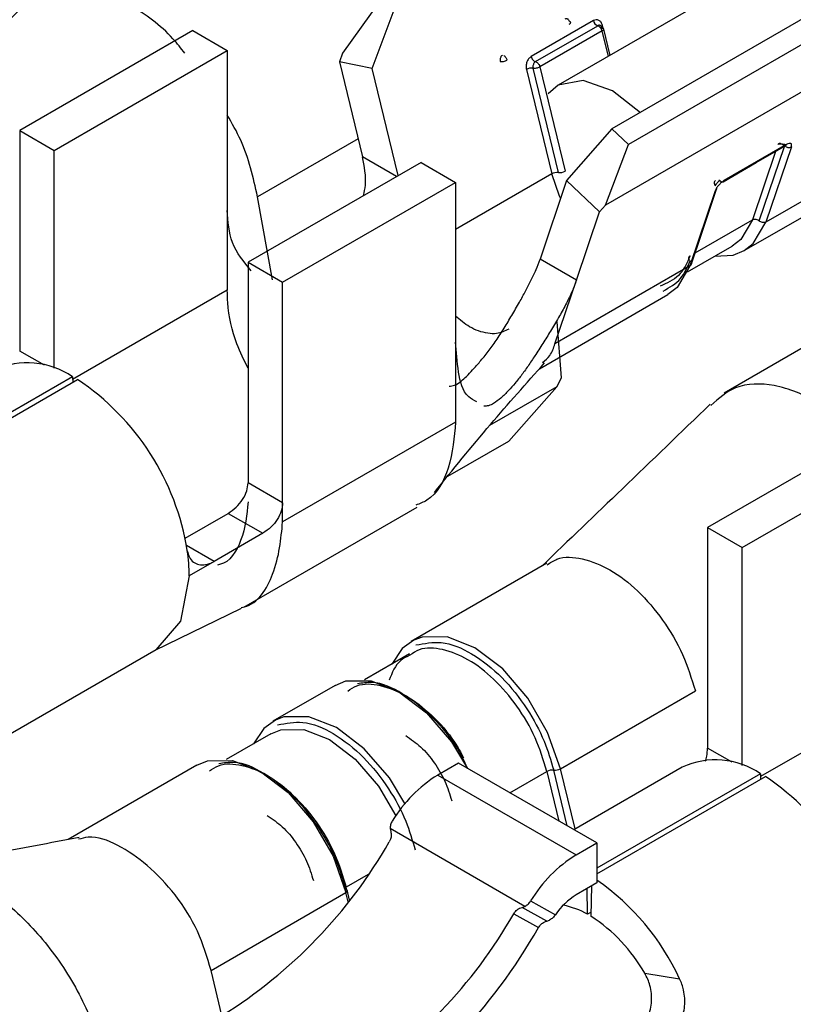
# Model space of a CAD drawing. Extents: x 897.4 to 914.4, y -8.5 to 2.5.
# Tile 14 of 36: x 906.1583 to 906.1975, y -3.1659 to -3.1161. Entities that reach past the tile are written whole.
import ezdxf

# ---------------------------------------------------------------- set-up
doc = ezdxf.new("R2010")
doc.units = 0
doc.header["$LTSCALE"] = 4
doc.header["$MEASUREMENT"] = 0
doc.layers.get('0').update_dxf_attribs({"linetype": 'CONTINUOUS'})

msp = doc.modelspace()

# ---------------------------------------------------------------- linework, layer by layer
at = {"color": 7, "linetype": 'Continuous', "lineweight": 25}
for p, q in [((906.227333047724, -3.09530506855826), (906.185574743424, -3.119411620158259)), ((906.209293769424, -3.109490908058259), (906.1882926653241, -3.12161460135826)), ((906.210125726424, -3.110284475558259), (906.1891246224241, -3.12240813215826)), ((906.2120033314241, -3.111595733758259), (906.187971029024, -3.12546928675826)), ((906.176548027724, -3.115147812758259), (906.174670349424, -3.11779097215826)), ((906.176172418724, -3.118559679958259), (906.177379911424, -3.115314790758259)), ((906.187357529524, -3.116139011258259), (906.184207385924, -3.117957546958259)), ((906.167085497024, -3.116645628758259), (906.158335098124, -3.12169713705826)), ((906.167085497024, -3.116645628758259), (906.168835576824, -3.117655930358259)), ((906.184428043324, -3.118214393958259), (906.187578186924, -3.116395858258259)), ((906.187798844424, -3.11665270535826), (906.184648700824, -3.11847124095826)), ((906.187578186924, -3.116395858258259), (906.187632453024, -3.116417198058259)), ((906.188197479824, -3.11789756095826), (906.187860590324, -3.116510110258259)), ((906.160085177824, -3.122707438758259), (906.168835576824, -3.117655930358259)), ((906.168835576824, -3.117655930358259), (906.168835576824, -3.125739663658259)), ((906.174670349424, -3.11779097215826), (906.174508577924, -3.11822572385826)), ((906.176172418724, -3.118559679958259), (906.174508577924, -3.11822572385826)), ((906.174508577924, -3.11822572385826), (906.175675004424, -3.12302962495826)), ((906.1774877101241, -3.123976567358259), (906.176172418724, -3.118559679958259)), ((906.183965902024, -3.118606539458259), (906.185249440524, -3.123892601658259)), ((906.185590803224, -3.123824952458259), (906.184307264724, -3.11853889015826)), ((906.184648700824, -3.11847124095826), (906.185932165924, -3.12375730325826)), ((906.158335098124, -3.12169713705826), (906.158335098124, -3.132854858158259)), ((906.158335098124, -3.12169713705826), (906.160085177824, -3.122707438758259)), ((906.1882926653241, -3.12161460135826), (906.185999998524, -3.124233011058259)), ((906.1891246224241, -3.12240813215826), (906.1882926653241, -3.12161460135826)), ((906.160085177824, -3.13373096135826), (906.160085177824, -3.122707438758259)), ((906.187971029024, -3.12546928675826), (906.1891246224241, -3.12240813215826)), ((906.197129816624, -3.12240695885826), (906.193979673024, -3.12422549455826)), ((906.195597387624, -3.123322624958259), (906.1970871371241, -3.122462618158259)), ((906.197371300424, -3.122526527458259), (906.196087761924, -3.126330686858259)), ((906.178636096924, -3.123313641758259), (906.169885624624, -3.128365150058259)), ((906.178636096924, -3.123313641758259), (906.180386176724, -3.124323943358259)), ((906.193919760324, -3.124291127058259), (906.195597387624, -3.123322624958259)), ((906.185999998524, -3.124233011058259), (906.184656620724, -3.128214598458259)), ((906.187663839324, -3.125820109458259), (906.185999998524, -3.124233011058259)), ((906.193704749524, -3.124186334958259), (906.193759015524, -3.124227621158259)), ((906.171635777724, -3.129375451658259), (906.180386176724, -3.124323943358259)), ((906.180386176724, -3.124323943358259), (906.180386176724, -3.132407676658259)), ((906.193521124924, -3.124749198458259), (906.192237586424, -3.128553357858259)), ((906.192820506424, -3.12694803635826), (906.1935892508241, -3.124669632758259)), ((906.199237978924, -3.12451211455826), (906.196087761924, -3.126330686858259)), ((906.171121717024, -3.12925866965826), (906.1703715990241, -3.125055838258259)), ((906.168835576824, -3.125739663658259), (906.168835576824, -3.129781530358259)), ((906.187663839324, -3.125820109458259), (906.187971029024, -3.12546928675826)), ((906.1864974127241, -3.129277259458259), (906.187663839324, -3.125820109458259)), ((906.194978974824, -3.12777728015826), (906.198129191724, -3.125958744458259)), ((906.192297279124, -3.12849876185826), (906.192820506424, -3.12694803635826)), ((906.207987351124, -3.12689520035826), (906.193969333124, -3.134987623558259)), ((906.192118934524, -3.12885680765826), (906.194381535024, -3.12755064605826)), ((906.1864974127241, -3.129277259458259), (906.184656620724, -3.128214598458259)), ((906.169885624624, -3.128365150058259), (906.169885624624, -3.13952287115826)), ((906.169885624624, -3.128365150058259), (906.171635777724, -3.129375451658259)), ((906.192237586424, -3.128553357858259), (906.185412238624, -3.132493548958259)), ((906.171635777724, -3.140533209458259), (906.171635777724, -3.129375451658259)), ((906.185412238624, -3.132493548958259), (906.1864974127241, -3.129277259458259)), ((906.1846264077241, -3.13375373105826), (906.191128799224, -3.129999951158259)), ((906.185748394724, -3.134220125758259), (906.185522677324, -3.131372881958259)), ((906.180386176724, -3.132407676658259), (906.180386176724, -3.13644954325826)), ((906.161009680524, -3.134155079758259), (906.152734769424, -3.13893206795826)), ((906.161009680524, -3.134155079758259), (906.161015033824, -3.134441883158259)), ((906.185515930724, -3.13466188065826), (906.185748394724, -3.134220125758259)), ((906.152734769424, -3.139221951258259), (906.1612607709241, -3.13430002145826)), ((906.185515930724, -3.13466188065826), (906.182103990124, -3.136631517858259)), ((906.183077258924, -3.137408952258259), (906.185515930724, -3.13466188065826)), ((906.180386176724, -3.13644954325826), (906.171635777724, -3.14150108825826)), ((906.2018841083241, -3.136734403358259), (906.193133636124, -3.141785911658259)), ((906.1799878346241, -3.13919243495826), (906.183077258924, -3.137408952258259)), ((906.194883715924, -3.14279621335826), (906.203634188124, -3.137744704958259)), ((906.171635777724, -3.140533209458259), (906.169885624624, -3.13952287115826)), ((906.171635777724, -3.14150108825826), (906.171635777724, -3.140533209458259)), ((906.166701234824, -3.142329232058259), (906.168882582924, -3.14106989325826)), ((906.168882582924, -3.14106989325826), (906.170632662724, -3.142080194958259)), ((906.169670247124, -3.145817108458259), (906.178434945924, -3.14075735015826)), ((906.170632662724, -3.142080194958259), (906.168170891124, -3.143501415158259)), ((906.193133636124, -3.141785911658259), (906.193133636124, -3.15294363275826)), ((906.193133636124, -3.141785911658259), (906.194883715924, -3.14279621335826)), ((906.194883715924, -3.15381973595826), (906.194883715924, -3.14279621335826)), ((906.168170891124, -3.143501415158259), (906.166910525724, -3.14422905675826)), ((906.1849968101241, -3.143596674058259), (906.178145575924, -3.147551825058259)), ((906.165159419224, -3.14800270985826), (906.1695592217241, -3.14587551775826)), ((906.122152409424, -3.17283011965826), (906.1652385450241, -3.14795702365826)), ((906.178060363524, -3.148172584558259), (906.175780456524, -3.149488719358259)), ((906.1742954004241, -3.14977449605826), (906.171145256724, -3.151593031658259)), ((906.185688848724, -3.153993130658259), (906.192514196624, -3.150052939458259)), ((906.171042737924, -3.15222380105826), (906.168780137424, -3.15352996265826)), ((906.167295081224, -3.153815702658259), (906.160785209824, -3.157573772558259)), ((906.180532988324, -3.15370768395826), (906.179482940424, -3.154313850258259)), ((906.187533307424, -3.157748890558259), (906.180532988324, -3.15370768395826)), ((906.191850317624, -3.153910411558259), (906.186367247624, -3.157075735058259)), ((906.179482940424, -3.154313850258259), (906.186483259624, -3.15835509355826)), ((906.195808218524, -3.154243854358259), (906.187533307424, -3.15902084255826)), ((906.187533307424, -3.159310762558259), (906.196059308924, -3.15438879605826)), ((906.195808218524, -3.154243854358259), (906.195813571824, -3.154530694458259)), ((906.177077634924, -3.15702388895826), (906.177103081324, -3.15716703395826)), ((906.183889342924, -3.16095619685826), (906.177077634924, -3.15702388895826)), ((906.186483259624, -3.15835509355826), (906.187533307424, -3.157748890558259)), ((906.187533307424, -3.157748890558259), (906.187533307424, -3.15976982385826)), ((906.175026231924, -3.16063379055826), (906.174900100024, -3.16011444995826)), ((906.187533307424, -3.15976982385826), (906.186483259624, -3.160376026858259)), ((906.1870608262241, -3.161358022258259), (906.1870365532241, -3.16005662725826)), ((906.1872650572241, -3.159924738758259), (906.1872357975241, -3.161459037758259)), ((906.1680129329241, -3.16419723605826), (906.174838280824, -3.160257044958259)), ((906.183753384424, -3.16100617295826), (906.183889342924, -3.16095619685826)), ((906.185003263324, -3.16169934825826), (906.183753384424, -3.16100617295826)), ((906.184181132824, -3.16068138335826), (906.185438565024, -3.161378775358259)), ((906.183328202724, -3.16133235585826), (906.184578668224, -3.162025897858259)), ((906.187239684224, -3.161254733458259), (906.1870608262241, -3.161358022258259)), ((906.185003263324, -3.16169934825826), (906.185139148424, -3.161649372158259)), ((906.168567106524, -3.166479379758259), (906.1680129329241, -3.16419723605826)), ((906.189953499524, -3.164341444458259), (906.191718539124, -3.16461651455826))]:
    msp.add_line(p, q, dxfattribs=at)
at = {"color": 8, "linetype": 'Continuous', "lineweight": 25}
for p, q in [((906.188112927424, -3.117946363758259), (906.187798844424, -3.11665270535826)), ((906.1878532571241, -3.116536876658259), (906.187816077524, -3.116383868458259)), ((906.175454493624, -3.122121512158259), (906.1703715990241, -3.125055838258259)), ((906.196570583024, -3.122760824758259), (906.195405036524, -3.126215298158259)), ((906.195746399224, -3.126272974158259), (906.197018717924, -3.122502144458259)), ((906.1774015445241, -3.124026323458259), (906.175675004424, -3.12302962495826)), ((906.185249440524, -3.123892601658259), (906.180386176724, -3.126700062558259)), ((906.192502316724, -3.127890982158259), (906.195405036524, -3.126215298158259)), ((906.168835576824, -3.129781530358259), (906.161012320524, -3.134297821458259)), ((906.159582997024, -3.133575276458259), (906.158335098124, -3.132854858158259)), ((906.1681671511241, -3.143503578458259), (906.166772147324, -3.142698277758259)), ((906.203634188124, -3.149870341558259), (906.195810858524, -3.154386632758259)), ((906.194381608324, -3.153664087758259), (906.193133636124, -3.15294363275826)), ((906.1831339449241, -3.155209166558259), (906.185006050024, -3.154128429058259)), ((906.185006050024, -3.154128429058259), (906.185616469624, -3.156642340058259)), ((906.186032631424, -3.156882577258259), (906.185347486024, -3.15406077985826)), ((906.186428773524, -3.15704024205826), (906.185688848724, -3.153993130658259)), ((906.175967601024, -3.159346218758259), (906.174855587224, -3.159988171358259)), ((906.1749050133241, -3.160191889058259), (906.174855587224, -3.159988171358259)), ((906.174952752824, -3.160728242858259), (906.174838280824, -3.160257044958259))]:
    msp.add_line(p, q, dxfattribs=at)
at = {"color": 7, "linetype": 'Continuous', "lineweight": 25, "flags": 128}
for points in [[(906.189735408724, -3.120798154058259), (906.188330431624, -3.11968449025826), (906.186838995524, -3.119166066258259), (906.1855745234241, -3.119411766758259), (906.185061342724, -3.11984747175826)], [(906.193493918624, -3.128063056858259), (906.194434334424, -3.127999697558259), (906.194980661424, -3.127776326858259)], [(906.192237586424, -3.128553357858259), (906.191590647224, -3.129642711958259), (906.191128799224, -3.129999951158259)], [(906.166910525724, -3.14422905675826), (906.166470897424, -3.14652744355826), (906.165218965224, -3.147968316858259), (906.165218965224, -3.147968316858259)], [(906.178268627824, -3.147486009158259), (906.177683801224, -3.147909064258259), (906.177155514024, -3.148694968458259)], [(906.1742954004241, -3.14977449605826), (906.174840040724, -3.149552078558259), (906.176107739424, -3.14953873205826), (906.177512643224, -3.15009305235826), (906.178917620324, -3.151160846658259), (906.180185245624, -3.15263776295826), (906.180994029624, -3.153973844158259)], [(906.171268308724, -3.151527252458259), (906.170683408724, -3.15195027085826), (906.170155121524, -3.152736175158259)], [(906.167295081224, -3.153815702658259), (906.167839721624, -3.15359328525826), (906.169107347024, -3.153579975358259), (906.170512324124, -3.154134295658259), (906.171917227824, -3.15520208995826), (906.173184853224, -3.156679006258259), (906.174191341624, -3.158420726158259), (906.174838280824, -3.160257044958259)]]:
    msp.add_lwpolyline(points, dxfattribs=at)
at = {"color": 8, "linetype": 'Continuous', "lineweight": 25, "flags": 128}
for points in [[(906.185697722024, -3.12512887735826), (906.185647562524, -3.12502261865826), (906.185249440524, -3.123892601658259)], [(906.195405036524, -3.126215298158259), (906.194807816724, -3.12722086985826), (906.194381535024, -3.12755064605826)], [(906.194980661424, -3.127776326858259), (906.195440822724, -3.127420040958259), (906.196087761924, -3.126330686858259)], [(906.185688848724, -3.153993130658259), (906.185041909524, -3.152156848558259), (906.184035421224, -3.150415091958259), (906.182767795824, -3.148938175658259), (906.181362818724, -3.14787038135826), (906.179957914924, -3.14731606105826), (906.178690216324, -3.14732940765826), (906.178268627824, -3.147486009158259)], [(906.177824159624, -3.155754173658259), (906.177035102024, -3.15445633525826), (906.1757674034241, -3.152979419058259), (906.1743624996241, -3.151911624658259), (906.172957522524, -3.151357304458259), (906.171689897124, -3.151370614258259), (906.171268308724, -3.151527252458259)], [(906.171042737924, -3.15222380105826), (906.171545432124, -3.152018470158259), (906.172715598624, -3.152006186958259), (906.174012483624, -3.152517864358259), (906.175309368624, -3.153503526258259), (906.176479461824, -3.15486681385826), (906.177359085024, -3.156369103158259)]]:
    msp.add_lwpolyline(points, dxfattribs=at)
at = {"color": 7, "linetype": 'Continuous', "lineweight": 25}
for centre, radius, start, end in [((906.187696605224, -3.116070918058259), 0.0003458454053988, 191.3551015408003, 249.976691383), ((906.1874218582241, -3.11674252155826), 0.0003875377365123, 13.40077942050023, 57.08342304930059), ((906.184389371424, -3.118392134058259), 0.0001818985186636, 59.27401167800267, 77.72515075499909), ((906.184240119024, -3.11909542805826), 0.0005605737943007, 83.12057765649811, 119.2861776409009), ((906.185657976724, -3.123268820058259), 0.000560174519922, 263.1127810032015, 299.305817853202), ((906.185523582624, -3.124380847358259), 0.0005599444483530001, 83.1050877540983, 119.3135111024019), ((906.158736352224, -3.137482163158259), 0.0040295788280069, 55.65600019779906, 114.7116496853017), ((906.154134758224, -3.144980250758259), 0.0128392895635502, 9.065980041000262, 56.2881745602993), ((906.158144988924, -3.144257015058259), 0.0087655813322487, 0.182748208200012, 8.528011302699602), ((906.193534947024, -3.157570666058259), 0.0040293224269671, 55.65448726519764, 114.7142167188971), ((906.185280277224, -3.15461703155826), 0.0005602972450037, 83.11066615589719, 119.303239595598), ((906.185414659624, -3.153504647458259), 0.0005601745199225, 263.1127810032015, 299.3058178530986), ((906.183156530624, -3.160251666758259), 0.0069823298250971, 121.7441237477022, 148.8531841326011), ((906.188932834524, -3.165069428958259), 0.0128398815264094, 9.067382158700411, 56.28746017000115), ((906.155490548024, -3.14541134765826), 0.0247942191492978, 301.8778708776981, 330.3015267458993), ((906.190155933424, -3.164291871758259), 0.0069809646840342, 121.7422112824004, 148.8560185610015), ((906.180402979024, -3.16985104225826), 0.0124676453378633, 24.82505059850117, 55.11671501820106), ((906.188252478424, -3.163264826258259), 0.0033875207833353, 121.4850066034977, 146.167672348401), ((906.185093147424, -3.164786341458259), 0.0039528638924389, 60.14639443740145, 79.29864988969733), ((906.161792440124, -3.14904996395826), 0.0247920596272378, 301.8766069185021, 330.3027907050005), ((906.182762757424, -3.168398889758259), 0.0082564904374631, 29.43428190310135, 57.19643765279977), ((906.1598945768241, -3.148032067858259), 0.0283748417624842, 301.8904610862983, 330.4503640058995)]:
    msp.add_arc(centre, radius, start, end, dxfattribs=at)
at = {"color": 8, "linetype": 'Continuous', "lineweight": 25}
for centre, radius, start, end in [((906.197037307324, -3.122380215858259), 9.62972452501e-05, 301.1619018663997, 343.8762309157), ((906.1934563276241, -3.12462538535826), 0.0001397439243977, 297.6252120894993, 6.436397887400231)]:
    msp.add_arc(centre, radius, start, end, dxfattribs=at)
at = {"color": 7, "linetype": 'Continuous', "lineweight": 25}
for points, knots in [([(906.1666930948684, -3.117790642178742), (906.1664958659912, -3.11753913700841), (906.1657274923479, -3.116559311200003), (906.1640540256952, -3.115334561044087), (906.1618867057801, -3.114406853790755), (906.1597879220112, -3.114383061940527), (906.1588974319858, -3.115172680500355), (906.1585071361, -3.115518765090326)], [0, 0, 0, 0, 0.1002434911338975, 0.3905333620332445, 0.6363029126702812, 0.8405939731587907, 1, 1, 1, 1]), ([(906.1584684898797, -3.115457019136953), (906.1569893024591, -3.116883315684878), (906.1541517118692, -3.119619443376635), (906.1513068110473, -3.122347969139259), (906.1499449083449, -3.123654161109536)], [0, 0, 0, 0, 0.521282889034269, 1, 1, 1, 1]), ([(906.186143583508, -3.116184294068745), (906.1861377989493, -3.116165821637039), (906.1861275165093, -3.116132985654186), (906.1860975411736, -3.116088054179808), (906.1860585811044, -3.116054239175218), (906.1860115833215, -3.116039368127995), (906.1859620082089, -3.116039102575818), (906.1859322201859, -3.116053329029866), (906.1859143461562, -3.11606186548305)], [0, 0, 0, 0, 0.1886413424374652, 0.3353226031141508, 0.5243291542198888, 0.6813907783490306, 0.8088214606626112, 1, 1, 1, 1]), ([(906.1861350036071, -3.116318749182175), (906.1861538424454, -3.116306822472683), (906.1861851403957, -3.116287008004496), (906.1862183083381, -3.116240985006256), (906.1861928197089, -3.116194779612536), (906.1861620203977, -3.116188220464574), (906.186143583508, -3.116184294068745)], [0, 0, 0, 0, 0.3339200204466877, 0.5547588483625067, 0.7334725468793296, 1, 1, 1, 1]), ([(906.1878160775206, -3.116383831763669), (906.187796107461, -3.116327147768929), (906.1877678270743, -3.116246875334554), (906.1876970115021, -3.116164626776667), (906.1876196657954, -3.116111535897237), (906.187496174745, -3.116083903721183), (906.1874052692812, -3.116120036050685), (906.1873575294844, -3.116139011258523)], [0, 0, 0, 0, 0.2924727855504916, 0.4141822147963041, 0.5271547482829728, 0.751681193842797, 1, 1, 1, 1]), ([(906.1878074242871, -3.116518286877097), (906.1878016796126, -3.116499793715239), (906.1877914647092, -3.116466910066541), (906.1877613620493, -3.116422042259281), (906.1877224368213, -3.116388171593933), (906.187675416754, -3.116373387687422), (906.1876258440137, -3.116373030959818), (906.1875960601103, -3.116387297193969), (906.1875781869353, -3.116395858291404)], [0, 0, 0, 0, 0.1886388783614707, 0.3354285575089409, 0.5244038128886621, 0.6814026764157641, 0.8088113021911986, 1, 1, 1, 1]), ([(906.1878160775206, -3.116383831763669), (906.1877971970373, -3.116395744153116), (906.187765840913, -3.116415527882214), (906.1877327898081, -3.116461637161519), (906.1877582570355, -3.116507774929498), (906.1877890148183, -3.116514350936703), (906.1878074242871, -3.116518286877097)], [0, 0, 0, 0, 0.3342776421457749, 0.5551580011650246, 0.7337485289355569, 1, 1, 1, 1]), ([(906.1878074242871, -3.116518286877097), (906.187825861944, -3.116522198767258), (906.187856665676, -3.116528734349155), (906.1878821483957, -3.116574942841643), (906.1878489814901, -3.116620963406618), (906.187817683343, -3.116640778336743), (906.1877988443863, -3.116652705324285)], [0, 0, 0, 0, 0.26647782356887, 0.4452036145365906, 0.6660573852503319, 1, 1, 1, 1]), ([(906.1827642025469, -3.11788043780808), (906.1827457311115, -3.117893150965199), (906.182713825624, -3.117915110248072), (906.1826790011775, -3.117963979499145), (906.182652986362, -3.118020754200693), (906.1826364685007, -3.118082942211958), (906.1826330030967, -3.118146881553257), (906.1826397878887, -3.118184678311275), (906.1826434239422, -3.118204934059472)], [0, 0, 0, 0, 0.181058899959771, 0.3127408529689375, 0.4824952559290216, 0.6882031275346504, 0.8329042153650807, 1, 1, 1, 1]), ([(906.1826434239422, -3.118204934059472), (906.182669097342, -3.118207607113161), (906.18272556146, -3.118213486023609), (906.1828139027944, -3.118200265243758), (906.182903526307, -3.118177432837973), (906.1829585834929, -3.118150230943), (906.1829847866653, -3.118137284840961)], [0, 0, 0, 0, 0.2183204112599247, 0.4801572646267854, 0.7525930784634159, 1, 1, 1, 1]), ([(906.1828183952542, -3.117901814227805), (906.1828370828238, -3.117914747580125), (906.1828763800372, -3.117941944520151), (906.1829232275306, -3.117999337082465), (906.1829624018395, -3.118064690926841), (906.1829774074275, -3.118113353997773), (906.1829847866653, -3.118137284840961)], [0, 0, 0, 0, 0.2301113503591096, 0.483890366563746, 0.7461948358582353, 1, 1, 1, 1]), ([(906.1842073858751, -3.117957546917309), (906.1841603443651, -3.117994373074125), (906.1840901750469, -3.118049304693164), (906.1840254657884, -3.118149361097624), (906.183976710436, -3.118260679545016), (906.1839423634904, -3.118416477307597), (906.1839580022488, -3.118542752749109), (906.1839659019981, -3.118606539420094)], [0, 0, 0, 0, 0.2419682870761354, 0.3609312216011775, 0.4826007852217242, 0.7386413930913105, 1, 1, 1, 1]), ([(906.1842073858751, -3.117957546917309), (906.184217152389, -3.117987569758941), (906.184236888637, -3.118048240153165), (906.1842905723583, -3.118124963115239), (906.1843531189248, -3.118187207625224), (906.1844045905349, -3.118205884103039), (906.1844280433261, -3.118214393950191)], [0, 0, 0, 0, 0.2668648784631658, 0.5392826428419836, 0.7900763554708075, 1, 1, 1, 1]), ([(906.1844280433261, -3.118214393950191), (906.1844095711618, -3.118227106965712), (906.1843776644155, -3.118249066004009), (906.1843428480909, -3.118297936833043), (906.1843167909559, -3.118354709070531), (906.1843004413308, -3.118416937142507), (906.1842968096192, -3.118480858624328), (906.1843036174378, -3.118518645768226), (906.1843072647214, -3.118538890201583)], [0, 0, 0, 0, 0.181066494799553, 0.3127539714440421, 0.4825154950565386, 0.6882792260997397, 0.832995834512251, 1, 1, 1, 1]), ([(906.1844823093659, -3.118235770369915), (906.1845010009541, -3.118248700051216), (906.1845402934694, -3.118275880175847), (906.1845870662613, -3.118333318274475), (906.1846262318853, -3.11839865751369), (906.1846412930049, -3.118447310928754), (906.1846487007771, -3.118471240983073)], [0, 0, 0, 0, 0.2301295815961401, 0.4837668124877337, 0.746092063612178, 1, 1, 1, 1]), ([(906.1843072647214, -3.118538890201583), (906.1843329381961, -3.118541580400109), (906.1843894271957, -3.118547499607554), (906.1844777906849, -3.118534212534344), (906.1845674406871, -3.118511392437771), (906.1846224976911, -3.118484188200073), (906.1846487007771, -3.118471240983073)], [0, 0, 0, 0, 0.2182780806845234, 0.4802743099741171, 0.7526487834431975, 1, 1, 1, 1]), ([(906.1703715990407, -3.125055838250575), (906.170149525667, -3.124074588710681), (906.1698202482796, -3.122619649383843), (906.1690774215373, -3.121335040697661), (906.1688355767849, -3.120916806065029)], [0, 0, 0, 0, 0.6744264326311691, 1, 1, 1, 1]), ([(906.1966885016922, -3.122411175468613), (906.1966953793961, -3.122396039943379), (906.1967085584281, -3.122367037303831), (906.1967526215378, -3.122342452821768), (906.1968050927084, -3.122343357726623), (906.196837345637, -3.122359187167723), (906.1968548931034, -3.122367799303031)], [0, 0, 0, 0, 0.2435274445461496, 0.4666464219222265, 0.7098246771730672, 1, 1, 1, 1]), ([(906.197029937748, -3.122468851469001), (906.1970051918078, -3.122449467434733), (906.1969548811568, -3.122410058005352), (906.196863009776, -3.122382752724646), (906.1967697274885, -3.12237754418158), (906.1967146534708, -3.122400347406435), (906.1966885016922, -3.122411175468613)], [0, 0, 0, 0, 0.2548451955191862, 0.5181224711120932, 0.7711814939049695, 1, 1, 1, 1]), ([(906.1969091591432, -3.122409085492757), (906.1969263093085, -3.122400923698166), (906.196952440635, -3.122388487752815), (906.1969890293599, -3.122379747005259), (906.1970192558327, -3.122381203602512), (906.1970381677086, -3.122404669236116), (906.1970395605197, -3.122436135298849), (906.1970335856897, -3.12245644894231), (906.197029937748, -3.122468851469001)], [0, 0, 0, 0, 0.2760268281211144, 0.4205759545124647, 0.5515350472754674, 0.6919278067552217, 0.8119060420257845, 1, 1, 1, 1]), ([(906.197029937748, -3.122468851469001), (906.1970546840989, -3.122488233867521), (906.1971049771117, -3.122527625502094), (906.1971968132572, -3.122554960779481), (906.197290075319, -3.122560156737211), (906.1973451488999, -3.122537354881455), (906.1973713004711, -3.122526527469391)], [0, 0, 0, 0, 0.2548936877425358, 0.5180307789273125, 0.7711379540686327, 1, 1, 1, 1]), ([(906.1973713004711, -3.122526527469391), (906.1973811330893, -3.122489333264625), (906.197394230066, -3.12243979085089), (906.1973758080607, -3.122378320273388), (906.1973309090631, -3.122344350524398), (906.1972371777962, -3.122353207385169), (906.1971703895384, -3.122386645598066), (906.1971298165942, -3.122406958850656)], [0, 0, 0, 0, 0.2751794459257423, 0.3665370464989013, 0.4490074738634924, 0.6652796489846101, 1, 1, 1, 1]), ([(906.1757349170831, -3.124988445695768), (906.1757701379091, -3.124816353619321), (906.1759027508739, -3.124168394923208), (906.1757714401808, -3.123511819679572), (906.1756750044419, -3.123029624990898)], [0, 0, 0, 0, 0.2655911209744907, 1, 1, 1, 1]), ([(906.193538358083, -3.124229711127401), (906.1935180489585, -3.124244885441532), (906.193478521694, -3.124274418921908), (906.1934567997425, -3.124349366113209), (906.1934751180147, -3.12442736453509), (906.1935108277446, -3.124467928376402), (906.1935297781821, -3.124489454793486)], [0, 0, 0, 0, 0.2438266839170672, 0.4745552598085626, 0.7211570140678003, 1, 1, 1, 1]), ([(906.1939796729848, -3.124225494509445), (906.1939283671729, -3.12426006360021), (906.1938517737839, -3.124311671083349), (906.1937616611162, -3.124395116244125), (906.1936796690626, -3.124483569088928), (906.1935909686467, -3.12459778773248), (906.1935434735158, -3.124700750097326), (906.1935211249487, -3.124749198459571)], [0, 0, 0, 0, 0.2620287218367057, 0.3911772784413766, 0.5200308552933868, 0.7741532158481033, 1, 1, 1, 1]), ([(906.1935297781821, -3.124489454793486), (906.1935360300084, -3.124474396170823), (906.1935483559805, -3.124444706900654), (906.1935792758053, -3.124397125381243), (906.1936159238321, -3.124347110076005), (906.1936614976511, -3.124303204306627), (906.1937079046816, -3.124263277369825), (906.1937404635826, -3.124240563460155), (906.1937590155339, -3.124227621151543)], [0, 0, 0, 0, 0.1381321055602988, 0.2723384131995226, 0.4804808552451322, 0.6632018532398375, 0.8080935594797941, 1, 1, 1, 1]), ([(906.1937590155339, -3.124227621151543), (906.1937805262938, -3.12424550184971), (906.1938195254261, -3.124277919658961), (906.1938880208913, -3.1242991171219), (906.193952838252, -3.124280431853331), (906.1939705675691, -3.124244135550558), (906.1939796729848, -3.124225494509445)], [0, 0, 0, 0, 0.3117780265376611, 0.5652553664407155, 0.7767240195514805, 1, 1, 1, 1]), ([(906.1700427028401, -3.128796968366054), (906.1696734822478, -3.128343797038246), (906.1689465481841, -3.127451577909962), (906.1688721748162, -3.126304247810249), (906.1688355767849, -3.125739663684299)], [0, 0, 0, 0, 0.5079148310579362, 1, 1, 1, 1]), ([(906.1954050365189, -3.12621529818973), (906.195431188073, -3.126204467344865), (906.1954862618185, -3.126181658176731), (906.1955795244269, -3.126186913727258), (906.195671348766, -3.12621423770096), (906.195721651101, -3.126253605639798), (906.1957463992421, -3.126272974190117)], [0, 0, 0, 0, 0.2288746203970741, 0.481997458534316, 0.7451490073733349, 1, 1, 1, 1]), ([(906.1960877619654, -3.12633068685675), (906.1960616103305, -3.126341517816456), (906.1960065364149, -3.12636432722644), (906.1959132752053, -3.12635906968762), (906.195821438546, -3.126331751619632), (906.1957711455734, -3.126292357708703), (906.1957463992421, -3.126272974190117)], [0, 0, 0, 0, 0.22886164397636, 0.4819701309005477, 0.7451067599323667, 1, 1, 1, 1]), ([(906.1800574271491, -3.134638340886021), (906.1801535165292, -3.134626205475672), (906.1803766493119, -3.134598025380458), (906.1806624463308, -3.134386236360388), (906.1809589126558, -3.134123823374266), (906.1812760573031, -3.133790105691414), (906.1816396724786, -3.133372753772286), (906.1820379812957, -3.132877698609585), (906.1824546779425, -3.132316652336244), (906.1828484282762, -3.131699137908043), (906.1832324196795, -3.131043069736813), (906.1835955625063, -3.130423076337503), (906.1839202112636, -3.129838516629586), (906.184202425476, -3.129293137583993), (906.1844562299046, -3.128757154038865), (906.1845919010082, -3.128389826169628), (906.1846566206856, -3.128214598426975)], [0, 0, 0, 0, 0.0355141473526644, 0.0824687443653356, 0.128097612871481, 0.1836673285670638, 0.2530691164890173, 0.3339594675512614, 0.4197548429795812, 0.5127113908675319, 0.6060001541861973, 0.702330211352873, 0.7797861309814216, 0.8545070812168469, 0.930594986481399, 1, 1, 1, 1]), ([(906.1922548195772, -3.128033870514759), (906.1920919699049, -3.128405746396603), (906.1917798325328, -3.129118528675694), (906.1910687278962, -3.129426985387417), (906.1907286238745, -3.129574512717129)], [0, 0, 0, 0, 0.521724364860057, 1, 1, 1, 1]), ([(906.1922462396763, -3.128293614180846), (906.1922272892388, -3.12827208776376), (906.1921915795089, -3.128231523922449), (906.1921732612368, -3.128153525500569), (906.1921949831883, -3.128078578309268), (906.1922345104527, -3.12804904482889), (906.1922548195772, -3.128033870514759)], [0, 0, 0, 0, 0.2788429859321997, 0.5254447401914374, 0.7561733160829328, 1, 1, 1, 1]), ([(906.1908923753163, -3.129822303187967), (906.1912123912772, -3.129638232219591), (906.1918360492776, -3.129279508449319), (906.1921119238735, -3.128616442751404), (906.1922462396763, -3.128293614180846)], [0, 0, 0, 0, 0.5131273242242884, 1, 1, 1, 1]), ([(906.1922462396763, -3.128293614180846), (906.1922651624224, -3.128315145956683), (906.1923008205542, -3.128355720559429), (906.1923191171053, -3.128433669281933), (906.1922975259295, -3.12850868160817), (906.1922579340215, -3.12853819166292), (906.192237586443, -3.12855335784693)], [0, 0, 0, 0, 0.2787115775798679, 0.5252057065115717, 0.7559876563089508, 1, 1, 1, 1]), ([(906.1864974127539, -3.129277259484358), (906.1864288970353, -3.129460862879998), (906.186280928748, -3.12985737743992), (906.1859871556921, -3.130455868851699), (906.1856350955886, -3.131103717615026), (906.1852502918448, -3.13175235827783), (906.1848476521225, -3.132399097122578), (906.1844646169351, -3.132992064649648), (906.1841006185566, -3.13355003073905), (906.1837533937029, -3.134038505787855), (906.1834079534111, -3.134474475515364), (906.1830568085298, -3.134874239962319), (906.1827021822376, -3.135226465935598), (906.1823646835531, -3.135483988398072), (906.1820680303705, -3.135636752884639), (906.18188965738, -3.135644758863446), (906.1818072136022, -3.135648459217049)], [0, 0, 0, 0, 0.0724991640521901, 0.1565710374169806, 0.2464515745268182, 0.3454162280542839, 0.4356624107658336, 0.5284288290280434, 0.6067052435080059, 0.6822306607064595, 0.7501737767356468, 0.8124722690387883, 0.87918620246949, 0.9345896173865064, 0.969767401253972, 1, 1, 1, 1]), ([(906.1698856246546, -3.133723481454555), (906.1696842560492, -3.133318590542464), (906.1691666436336, -3.132277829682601), (906.1688698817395, -3.130911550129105), (906.168841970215, -3.129992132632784), (906.1688355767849, -3.129781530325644)], [0, 0, 0, 0, 0.3292626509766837, 0.8463605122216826, 1, 1, 1, 1]), ([(906.1830742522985, -3.131756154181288), (906.1828736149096, -3.131850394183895), (906.1825388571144, -3.132007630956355), (906.1818345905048, -3.131959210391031), (906.181089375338, -3.131692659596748), (906.1806120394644, -3.131280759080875), (906.1803861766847, -3.131085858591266)], [0, 0, 0, 0, 0.2195343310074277, 0.3662868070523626, 0.7001435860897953, 1, 1, 1, 1]), ([(906.1814656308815, -3.135431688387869), (906.1813174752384, -3.135352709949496), (906.1807649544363, -3.135058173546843), (906.1804872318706, -3.133833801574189), (906.1804212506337, -3.132902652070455), (906.1803861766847, -3.132407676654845)], [0, 0, 0, 0, 0.1464858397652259, 0.5462935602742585, 1, 1, 1, 1]), ([(906.1847848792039, -3.133440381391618), (906.1849180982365, -3.133329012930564), (906.185219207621, -3.13307729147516), (906.1853431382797, -3.132702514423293), (906.1854122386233, -3.132493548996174)], [0, 0, 0, 0, 0.4424273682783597, 1, 1, 1, 1]), ([(906.1793150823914, -3.140006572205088), (906.1802525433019, -3.138854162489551), (906.1820607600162, -3.13663134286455), (906.1839660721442, -3.134491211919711), (906.1848835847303, -3.133460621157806)], [0, 0, 0, 0, 0.5184449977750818, 1, 1, 1, 1]), ([(906.2009791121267, -3.137256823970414), (906.2009472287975, -3.137217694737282), (906.2003312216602, -3.136461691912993), (906.1988423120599, -3.135432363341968), (906.196687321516, -3.134493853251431), (906.1945861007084, -3.134472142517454), (906.1936958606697, -3.135261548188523), (906.1933056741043, -3.135607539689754)], [0, 0, 0, 0, 0.0173055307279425, 0.3343543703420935, 0.6027775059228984, 0.8258998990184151, 1, 1, 1, 1]), ([(906.1932671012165, -3.135545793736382), (906.1917878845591, -3.13697208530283), (906.1889502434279, -3.139708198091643), (906.1861053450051, -3.142436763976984), (906.1847434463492, -3.143742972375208)], [0, 0, 0, 0, 0.5212839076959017, 1, 1, 1, 1]), ([(906.1803861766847, -3.13644954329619), (906.180320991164, -3.137223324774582), (906.1802015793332, -3.138640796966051), (906.1793745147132, -3.140273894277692), (906.178567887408, -3.140581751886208), (906.1783795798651, -3.140653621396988)], [0, 0, 0, 0, 0.4795651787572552, 0.8785042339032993, 1, 1, 1, 1]), ([(906.1688825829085, -3.141069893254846), (906.1690230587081, -3.140974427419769), (906.1693063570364, -3.140781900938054), (906.1696220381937, -3.140384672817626), (906.1698402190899, -3.139958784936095), (906.1698713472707, -3.13965994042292), (906.1698856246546, -3.139522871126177)], [0, 0, 0, 0, 0.2643650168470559, 0.5331464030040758, 0.785870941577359, 1, 1, 1, 1]), ([(906.1698856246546, -3.140490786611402), (906.1698254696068, -3.141133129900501), (906.1697162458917, -3.142299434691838), (906.1689510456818, -3.143577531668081), (906.1683830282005, -3.14367722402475), (906.1683489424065, -3.143683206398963)], [0, 0, 0, 0, 0.5353957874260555, 0.9721198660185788, 1, 1, 1, 1]), ([(906.1716357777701, -3.140533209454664), (906.1716205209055, -3.14067518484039), (906.1715884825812, -3.140973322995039), (906.1713730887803, -3.141391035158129), (906.171062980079, -3.141785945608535), (906.1707795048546, -3.141979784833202), (906.1706326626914, -3.142080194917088)], [0, 0, 0, 0, 0.2217858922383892, 0.4657345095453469, 0.7232467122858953, 1, 1, 1, 1]), ([(906.1695416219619, -3.145835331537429), (906.1695907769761, -3.145826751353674), (906.1703648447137, -3.14569163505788), (906.1714061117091, -3.143956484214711), (906.17155421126, -3.142373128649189), (906.1716357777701, -3.141501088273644)], [0, 0, 0, 0, 0.0295619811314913, 0.4655267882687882, 1, 1, 1, 1]), ([(906.1668139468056, -3.142959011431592), (906.1668405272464, -3.143073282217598), (906.1668912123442, -3.143291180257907), (906.1671064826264, -3.143551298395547), (906.1674075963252, -3.143687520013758), (906.1676988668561, -3.143681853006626), (906.1679565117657, -3.143612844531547), (906.1680936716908, -3.143541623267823), (906.168169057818, -3.143502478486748)], [0, 0, 0, 0, 0.1967770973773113, 0.3752257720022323, 0.5500933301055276, 0.7388741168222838, 0.8564794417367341, 1, 1, 1, 1]), ([(906.1850104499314, -3.143680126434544), (906.1851740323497, -3.143569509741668), (906.1856933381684, -3.143218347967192), (906.1869007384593, -3.143329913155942), (906.188294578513, -3.143904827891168), (906.1896840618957, -3.144997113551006), (906.1909165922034, -3.146459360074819), (906.1919307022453, -3.148167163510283), (906.1923218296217, -3.149431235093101), (906.1925141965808, -3.15005293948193)], [0, 0, 0, 0, 0.0528497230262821, 0.1677757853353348, 0.3046963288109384, 0.464679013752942, 0.641129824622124, 0.8234979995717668, 1, 1, 1, 1]), ([(906.1780795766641, -3.148245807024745), (906.1779153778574, -3.148324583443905), (906.1773915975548, -3.148575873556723), (906.177170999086, -3.149134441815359), (906.1770195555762, -3.149517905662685)], [0, 0, 0, 0, 0.3134879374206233, 1, 1, 1, 1]), ([(906.1749293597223, -3.150064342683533), (906.1750803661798, -3.149962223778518), (906.1755597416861, -3.149638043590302), (906.1766738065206, -3.149741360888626), (906.1779629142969, -3.150270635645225), (906.1792340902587, -3.151285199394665), (906.1802119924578, -3.152375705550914), (906.1806462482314, -3.153175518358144), (906.1807941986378, -3.153448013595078)], [0, 0, 0, 0, 0.0721683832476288, 0.2291011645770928, 0.4160775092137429, 0.6345385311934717, 0.8754877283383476, 1, 1, 1, 1]), ([(906.1809276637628, -3.153807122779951), (906.1807894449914, -3.15353099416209), (906.1803479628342, -3.152649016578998), (906.1792831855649, -3.151366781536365), (906.1778348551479, -3.150205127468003), (906.1764539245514, -3.149533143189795), (906.1756621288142, -3.149659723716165), (906.1754162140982, -3.149699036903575)], [0, 0, 0, 0, 0.1270205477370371, 0.4057141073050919, 0.6740583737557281, 0.8987695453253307, 1, 1, 1, 1]), ([(906.1778626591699, -3.152316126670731), (906.1781242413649, -3.152497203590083), (906.1786743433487, -3.152878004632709), (906.1793299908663, -3.153681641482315), (906.1798783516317, -3.154596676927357), (906.1800886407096, -3.155277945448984), (906.1801920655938, -3.155613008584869)], [0, 0, 0, 0, 0.2300836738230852, 0.483861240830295, 0.7461513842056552, 1, 1, 1, 1]), ([(906.1930246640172, -3.153614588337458), (906.1930499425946, -3.153531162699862), (906.193116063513, -3.153312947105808), (906.193126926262, -3.153084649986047), (906.1931336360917, -3.15294363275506)], [0, 0, 0, 0, 0.3823083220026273, 1, 1, 1, 1]), ([(906.1679290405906, -3.154105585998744), (906.1680800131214, -3.1540034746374), (906.1685593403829, -3.153679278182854), (906.169673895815, -3.153782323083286), (906.1709605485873, -3.154312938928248), (906.1722430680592, -3.155321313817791), (906.1733808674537, -3.156670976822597), (906.1743169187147, -3.158247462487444), (906.1746779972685, -3.159414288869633), (906.1748555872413, -3.159988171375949)], [0, 0, 0, 0, 0.0528435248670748, 0.1677745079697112, 0.3046995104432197, 0.4646753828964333, 0.6411280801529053, 0.8234953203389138, 1, 1, 1, 1]), ([(906.1748469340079, -3.16012262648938), (906.1747003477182, -3.159631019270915), (906.1743770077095, -3.158546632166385), (906.1735051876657, -3.156952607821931), (906.1722944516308, -3.155402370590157), (906.1708319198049, -3.154247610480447), (906.1694537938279, -3.153574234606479), (906.1686618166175, -3.153700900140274), (906.168415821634, -3.153740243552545)], [0, 0, 0, 0, 0.1574953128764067, 0.3474031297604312, 0.5557376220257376, 0.7563432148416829, 0.9243180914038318, 1, 1, 1, 1]), ([(906.1708623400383, -3.156357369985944), (906.1711239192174, -3.156538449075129), (906.1716740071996, -3.15691924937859), (906.1723296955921, -3.157722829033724), (906.1728779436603, -3.15863790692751), (906.1730882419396, -3.159319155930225), (906.1731916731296, -3.159654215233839)], [0, 0, 0, 0, 0.2300872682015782, 0.4838620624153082, 0.7461474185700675, 1, 1, 1, 1]), ([(906.1771807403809, -3.156640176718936), (906.1771482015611, -3.156701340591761), (906.1770843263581, -3.15682140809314), (906.1770798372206, -3.156957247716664), (906.1770776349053, -3.157023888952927)], [0, 0, 0, 0, 0.5094123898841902, 1, 1, 1, 1]), ([(906.1613510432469, -3.15746758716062), (906.1598725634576, -3.157749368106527), (906.1569911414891, -3.158298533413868), (906.154101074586, -3.158800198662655), (906.1526939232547, -3.159044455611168)], [0, 0, 0, 0, 0.5131076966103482, 1, 1, 1, 1]), ([(906.1680129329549, -3.164197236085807), (906.167812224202, -3.163524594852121), (906.1674050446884, -3.162160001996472), (906.1662628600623, -3.160366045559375), (906.1648761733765, -3.158880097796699), (906.1634128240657, -3.157856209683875), (906.1621287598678, -3.157348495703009), (906.1614660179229, -3.157519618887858), (906.1613028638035, -3.157561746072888)], [0, 0, 0, 0, 0.2062569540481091, 0.418435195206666, 0.6211879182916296, 0.8000450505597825, 0.9507749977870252, 1, 1, 1, 1]), ([(906.177103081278, -3.157167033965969), (906.1771156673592, -3.157229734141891), (906.1771415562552, -3.157358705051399), (906.1771058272, -3.157543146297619), (906.1770515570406, -3.157649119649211), (906.1770279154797, -3.15769528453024)], [0, 0, 0, 0, 0.348094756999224, 0.7160123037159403, 1, 1, 1, 1]), ([(906.1516867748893, -3.159532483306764), (906.152053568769, -3.159325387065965), (906.1530291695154, -3.158774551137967), (906.1550648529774, -3.159221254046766), (906.1572718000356, -3.160343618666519), (906.1593638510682, -3.162341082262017), (906.1611551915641, -3.164827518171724), (906.1623930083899, -3.167630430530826), (906.1629192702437, -3.169730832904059), (906.1629608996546, -3.17082540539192), (906.1629658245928, -3.170954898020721)], [0, 0, 0, 0, 0.0676768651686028, 0.1800073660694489, 0.3182884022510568, 0.4770659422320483, 0.6485391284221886, 0.8199020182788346, 0.978693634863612, 1, 1, 1, 1]), ([(906.1748555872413, -3.159988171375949), (906.174836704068, -3.160000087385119), (906.1748053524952, -3.160019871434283), (906.1747723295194, -3.160065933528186), (906.1747976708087, -3.160112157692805), (906.1748284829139, -3.160118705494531), (906.1748469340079, -3.16012262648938)], [0, 0, 0, 0, 0.3342186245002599, 0.5549003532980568, 0.7334626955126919, 1, 1, 1, 1]), ([(906.1748382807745, -3.160257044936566), (906.1748571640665, -3.160245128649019), (906.1748885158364, -3.160225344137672), (906.1749215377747, -3.160179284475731), (906.1748962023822, -3.160133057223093), (906.1748653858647, -3.160126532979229), (906.1748469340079, -3.16012262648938)], [0, 0, 0, 0, 0.3342412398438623, 0.5549379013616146, 0.7335123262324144, 1, 1, 1, 1]), ([(906.1833282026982, -3.161332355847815), (906.1833682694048, -3.161275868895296), (906.1834469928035, -3.16116488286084), (906.1835989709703, -3.161054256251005), (906.1837080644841, -3.161020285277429), (906.1837533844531, -3.161006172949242)], [0, 0, 0, 0, 0.3772960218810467, 0.7413143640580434, 1, 1, 1, 1]), ([(906.1838893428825, -3.160956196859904), (906.1839461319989, -3.160920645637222), (906.1840615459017, -3.160848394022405), (906.1841408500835, -3.160737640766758), (906.1841811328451, -3.160681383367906)], [0, 0, 0, 0, 0.492047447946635, 1, 1, 1, 1]), ([(906.1854385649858, -3.161378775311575), (906.1853966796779, -3.161432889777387), (906.1853130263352, -3.161540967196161), (906.1851970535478, -3.161613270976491), (906.1851391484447, -3.161649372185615)], [0, 0, 0, 0, 0.5007009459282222, 1, 1, 1, 1]), ([(906.1845786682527, -3.16202589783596), (906.1846185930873, -3.161969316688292), (906.1846970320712, -3.161858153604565), (906.1848489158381, -3.161747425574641), (906.1849579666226, -3.161713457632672), (906.1850032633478, -3.161699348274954)], [0, 0, 0, 0, 0.3773508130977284, 0.7413684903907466, 1, 1, 1, 1]), ([(906.1891794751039, -3.167655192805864), (906.1892755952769, -3.167592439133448), (906.1894755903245, -3.167461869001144), (906.1897313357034, -3.167199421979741), (906.1899559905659, -3.166888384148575), (906.190131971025, -3.166537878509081), (906.1902542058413, -3.166152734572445), (906.1903115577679, -3.165755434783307), (906.1903026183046, -3.165350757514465), (906.1902313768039, -3.164979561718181), (906.1901140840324, -3.164638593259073), (906.1900073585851, -3.164441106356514), (906.1899534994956, -3.164341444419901)], [0, 0, 0, 0, 0.0911929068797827, 0.1897429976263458, 0.2896402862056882, 0.3959025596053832, 0.5005948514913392, 0.6101514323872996, 0.7140419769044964, 0.82148550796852, 0.90991250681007, 1, 1, 1, 1]), ([(906.1908235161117, -3.167911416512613), (906.1909197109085, -3.167848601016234), (906.1911199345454, -3.16771785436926), (906.1913760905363, -3.167454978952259), (906.1916020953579, -3.16714372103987), (906.1917816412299, -3.166792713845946), (906.19191073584, -3.166406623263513), (906.1919795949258, -3.166005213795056), (906.1919860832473, -3.165592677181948), (906.1919329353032, -3.165222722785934), (906.1918414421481, -3.164894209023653), (906.1917596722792, -3.164709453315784), (906.1917185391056, -3.1646165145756)], [0, 0, 0, 0, 0.0921404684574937, 0.1917847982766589, 0.2928983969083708, 0.4005945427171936, 0.5073656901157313, 0.6190444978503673, 0.7266835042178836, 0.8377479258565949, 0.9183813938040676, 1, 1, 1, 1])]:
    msp.add_open_spline(points, degree=3, knots=knots, dxfattribs=at)
at = {"color": 8, "linetype": 'Continuous', "lineweight": 25}
for points, knots in [([(906.1783820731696, -3.14772947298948), (906.1788077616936, -3.14765090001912), (906.1797804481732, -3.147471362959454), (906.1813335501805, -3.148170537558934), (906.1827945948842, -3.149345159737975), (906.1840058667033, -3.150889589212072), (906.1848774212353, -3.152485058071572), (906.1852008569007, -3.153569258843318), (906.1853474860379, -3.154060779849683)], [0, 0, 0, 0, 0.1239071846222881, 0.2831244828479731, 0.4732554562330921, 0.6707243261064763, 0.8507233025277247, 1, 1, 1, 1]), ([(906.1850060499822, -3.154128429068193), (906.1848284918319, -3.153554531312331), (906.1844674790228, -3.152387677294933), (906.1835313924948, -3.150811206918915), (906.1823936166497, -3.1494615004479), (906.1811110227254, -3.14845323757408), (906.1798244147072, -3.147922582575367), (906.1787098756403, -3.147819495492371), (906.1782305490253, -3.14814369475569), (906.1780795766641, -3.148245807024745)], [0, 0, 0, 0, 0.1765060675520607, 0.3588737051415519, 0.5353267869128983, 0.6953065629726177, 0.8322251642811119, 0.9471563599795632, 1, 1, 1, 1]), ([(906.1713816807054, -3.151770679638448), (906.1718073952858, -3.151692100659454), (906.1727800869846, -3.151512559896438), (906.174333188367, -3.152211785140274), (906.1757942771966, -3.153386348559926), (906.1770054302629, -3.154930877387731), (906.1778771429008, -3.156526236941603), (906.17820050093, -3.157610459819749), (906.1783470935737, -3.158101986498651)], [0, 0, 0, 0, 0.1239140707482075, 0.2831244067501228, 0.4732628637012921, 0.6707269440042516, 0.8507258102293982, 1, 1, 1, 1])]:
    msp.add_open_spline(points, degree=3, knots=knots, dxfattribs=at)

doc.saveas('drawing.dxf')
